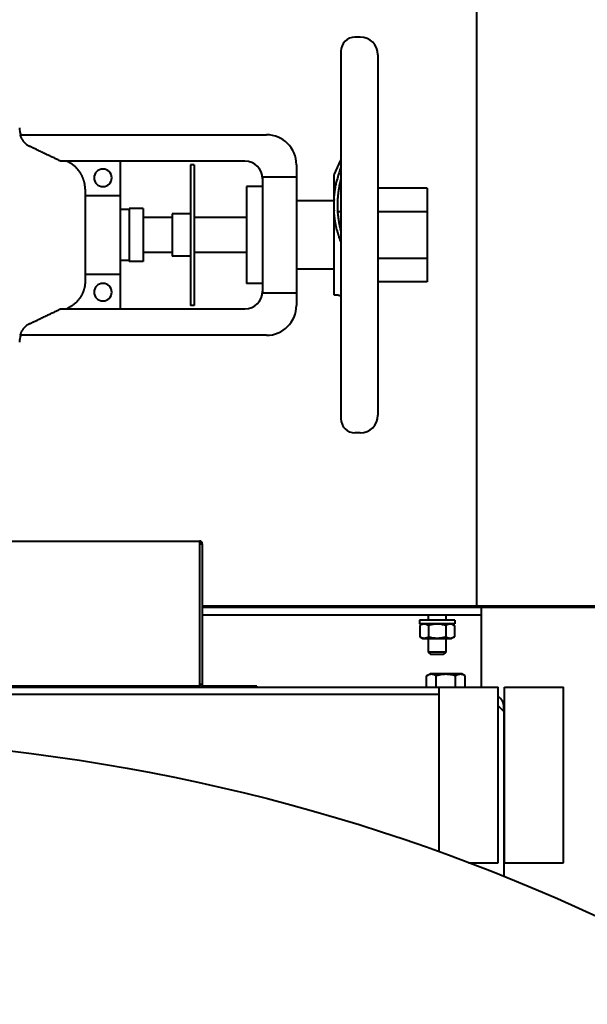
# Model space of a CAD drawing. Header units: millimetres. Extents: x -4428 to 3866, y -3426 to 3855.
# Tile 181 of 191: x 2615 to 2937, y 2861 to 3421. Entities that reach past the tile are written whole.
import ezdxf

# ---------------------------------------------------------------- set-up
doc = ezdxf.new("R2010")
doc.units = ezdxf.units.MM
doc.linetypes.add('K5LT_BASIC', pattern=[0])
doc.layers.add('Системный слой', color=7, linetype='Continuous')

# ---------------------------------------------------------------- blocks, each defined once
blk = doc.blocks.new('U10')
at = {"layer": 'Системный слой', "color": 150, "linetype": 'K5LT_BASIC', "lineweight": 40, "true_color": 0x0080ff}
for p, q in [((2874.43, 3087.57), (2874.43, 3641.57)), ((2808.23, 3411.07), (2805.23, 3411.07)), ((2797.23, 3403.07), (2797.23, 3298.57)), ((2818.23, 3401.07), (2818.23, 3196.07)), ((2614.81, 3355.57), (2754.93, 3355.57)), ((2742.63, 3340.57), (2637.85, 3340.57)), ((2642.02, 3340.16), (2641.14, 3340.57)), ((2671.83, 3340.57), (2671.83, 3320.8)), ((2713.73, 3338.57), (2711.73, 3338.57)), ((2711.73, 3338.57), (2711.73, 3336.2)), ((2713.73, 3338.57), (2713.73, 3336.2)), ((2771.93, 3338.57), (2771.93, 3331.45)), ((2793.32, 3332.77), (2797.23, 3341.18)), ((2711.73, 3336.2), (2711.73, 3305.1)), ((2713.73, 3336.2), (2713.73, 3305.1)), ((2771.93, 3331.45), (2752.63, 3331.45)), ((2752.63, 3331.45), (2752.63, 3265.69)), ((2771.93, 3331.45), (2771.93, 3265.69)), ((2793.23, 3332.35), (2793.23, 3264.79)), ((2743.63, 3326.07), (2743.63, 3271.07)), ((2752.63, 3326.07), (2743.63, 3326.07)), ((2651.83, 3324.67), (2651.83, 3272.48)), ((2671.83, 3320.8), (2651.83, 3320.8)), ((2671.83, 3320.8), (2671.83, 3276.35)), ((2797.23, 3325.13), (2796.04, 3325.13)), ((2846.28, 3325.13), (2818.23, 3325.13)), ((2846.28, 3325.13), (2846.28, 3311.85)), ((2793.23, 3318.07), (2771.93, 3318.07)), ((2676.83, 3313.07), (2671.83, 3313.07)), ((2676.83, 3313.67), (2676.83, 3283.47)), ((2684.83, 3313.67), (2676.83, 3313.67)), ((2684.83, 3313.67), (2684.83, 3283.47)), ((2711.73, 3310.57), (2701.23, 3310.57)), ((2701.23, 3310.57), (2701.23, 3286.57)), ((2797.23, 3311.85), (2795.36, 3311.85)), ((2846.28, 3311.85), (2818.23, 3311.85)), ((2846.28, 3311.85), (2846.28, 3285.29)), ((2701.23, 3308.57), (2684.83, 3308.57)), ((2711.73, 3305.1), (2711.73, 3298.57)), ((2743.63, 3308.57), (2713.73, 3308.57)), ((2713.73, 3305.1), (2713.73, 3298.57)), ((2711.73, 3298.57), (2711.73, 3292.04)), ((2713.73, 3298.57), (2713.73, 3292.04)), ((2797.23, 3298.57), (2797.23, 3194.07)), ((2711.73, 3292.04), (2711.73, 3260.94)), ((2713.73, 3292.04), (2713.73, 3260.94)), ((2701.23, 3288.57), (2684.83, 3288.57)), ((2711.73, 3286.57), (2701.23, 3286.57)), ((2743.63, 3288.57), (2713.73, 3288.57)), ((2676.83, 3284.07), (2671.83, 3284.07)), ((2684.83, 3283.47), (2676.83, 3283.47)), ((2846.28, 3285.29), (2818.23, 3285.29)), ((2846.28, 3285.29), (2846.28, 3272.01)), ((2651.83, 3276.35), (2671.83, 3276.35)), ((2671.83, 3276.35), (2671.83, 3256.57)), ((2793.23, 3279.07), (2771.93, 3279.07)), ((2752.63, 3271.07), (2743.63, 3271.07)), ((2846.28, 3272.01), (2818.23, 3272.01)), ((2752.63, 3265.69), (2771.93, 3265.69)), ((2771.93, 3265.69), (2771.93, 3258.57)), ((2793.32, 3264.57), (2793.26, 3264.57)), ((2793.32, 3264.57), (2794.98, 3264.57)), ((2711.73, 3260.94), (2711.73, 3258.57)), ((2713.73, 3258.57), (2711.73, 3258.57)), ((2713.73, 3260.94), (2713.73, 3258.57)), ((2637.85, 3256.57), (2742.63, 3256.57)), ((2641.14, 3256.57), (2642.02, 3256.98)), ((2754.93, 3241.57), (2614.81, 3241.57)), ((2808.23, 3186.07), (2805.23, 3186.07)), ((2573.08, 3124.57), (2716.93, 3124.57)), ((2716.93, 3124.57), (2716.93, 3123.07)), ((2716.93, 3123.07), (2716.93, 3043.07)), ((2716.93, 3123.07), (2717.43, 3123.07)), ((2717.43, 3123.07), (2718.43, 3123.07)), ((2718.43, 3123.07), (2718.43, 3043.07)), ((2874.43, 3087.57), (2718.43, 3087.57)), ((2718.43, 3087.07), (3149.43, 3087.07)), ((3149.43, 3087.57), (2874.43, 3087.57)), ((2876.93, 3087.07), (2876.93, 3084.37)), ((2718.43, 3082.57), (2876.93, 3082.57)), ((2841.93, 3079.57), (2841.93, 3077.57)), ((2851.93, 3079.57), (2841.93, 3079.57)), ((2846.93, 3082.57), (2846.93, 3079.57)), ((2861.93, 3079.57), (2851.93, 3079.57)), ((2856.93, 3082.57), (2856.93, 3079.57)), ((2861.93, 3079.57), (2861.93, 3077.57)), ((2876.93, 3084.37), (2876.93, 3082.57)), ((2876.93, 3082.57), (2876.93, 3077.07)), ((2851.93, 3077.57), (2841.93, 3077.57)), ((2843.86, 3077.57), (2842.12, 3076.57)), ((2842.12, 3076.57), (2842.12, 3070.18)), ((2847.02, 3076.57), (2847.02, 3070.18)), ((2861.93, 3077.57), (2851.93, 3077.57)), ((2856.84, 3076.57), (2856.84, 3070.18)), ((2860.01, 3077.57), (2861.75, 3076.57)), ((2861.75, 3076.57), (2861.75, 3070.18)), ((2876.93, 3077.07), (2876.93, 3041.57)), ((2842.12, 3070.18), (2843.86, 3069.17)), ((2843.86, 3069.17), (2860.01, 3069.17)), ((2846.93, 3069.17), (2846.93, 3061.47)), ((2856.93, 3069.17), (2856.93, 3061.47)), ((2861.75, 3070.18), (2860.01, 3069.17)), ((2856.93, 3061.47), (2846.93, 3061.47)), ((2846.93, 3061.47), (2848.43, 3059.97)), ((2855.43, 3059.97), (2848.43, 3059.97)), ((2856.93, 3061.47), (2855.43, 3059.97)), ((2845.96, 3047.95), (2847.91, 3049.07)), ((2845.96, 3041.57), (2845.96, 3047.95)), ((2865.96, 3049.07), (2847.91, 3049.07)), ((2851.45, 3041.57), (2851.45, 3047.95)), ((2862.42, 3041.57), (2862.42, 3047.95)), ((2867.9, 3047.95), (2865.96, 3049.07)), ((2867.9, 3041.57), (2867.9, 3047.95)), ((2110.68, 3041.57), (2853.18, 3041.57)), ((2716.93, 3042.07), (2535.93, 3042.07)), ((2717.43, 3043.07), (2716.93, 3043.07)), ((2716.93, 3043.07), (2716.93, 3042.07)), ((2716.93, 3042.07), (2716.93, 3041.57)), ((2718.43, 3043.07), (2717.43, 3043.07)), ((2749.43, 3042.07), (2719.43, 3042.07)), ((2749.43, 3042.07), (2749.43, 3041.57)), ((2853.18, 2947.72), (2853.18, 3041.57)), ((2853.18, 3041.57), (2886.68, 3041.57)), ((2886.68, 2941.57), (2886.68, 3041.57)), ((2890.18, 2941.57), (2890.18, 3041.57)), ((2890.18, 3041.57), (2923.68, 3041.57)), ((2923.68, 2941.57), (2923.68, 3041.57)), ((2110.68, 3037.57), (2853.18, 3037.57)), ((2889.93, 3027.57), (2886.68, 3030.82)), ((2889.93, 3027.57), (2889.93, 3030.07)), ((2889.93, 3027.57), (2889.93, 2933.72)), ((2869.81, 2941.57), (2886.68, 2941.57)), ((2890.18, 2941.57), (2923.68, 2941.57))]:
    blk.add_line(p, q, dxfattribs=at)
blk.add_circle((2481.93, 1917.57), 1095, dxfattribs=at)
for centre, radius, start, end in [((2805.23, 3403.07), 8, 90, 180), ((2808.23, 3401.07), 10, 0, 90), ((2624.43, 3359.54), 10, 180, 203.3952), ((2754.93, 3338.57), 17, 0, 90), ((2742.63, 3330.57), 10, 0, 90), ((2661.93, 3331.07), 5, 90, 270), ((2661.93, 3331.07), 5, 270, 90), ((2794.23, 3332.35), 1, 155.0782, 180), ((2661.93, 3266.07), 5, 90, 270), ((2661.93, 3266.07), 5, 270, 90), ((2742.63, 3266.57), 10, 270, 0), ((2794.23, 3264.79), 1, 180, 192.7665), ((2754.93, 3258.57), 17, 270, 0), ((2624.43, 3237.6), 10, 156.6048, 180), ((2805.23, 3194.07), 8, 180, 270), ((2808.23, 3196.07), 10, 270, 0), ((2716.93, 3123.07), 1.5, 0, 90), ((2716.93, 3123.07), 1, 0, 90), ((2719.43, 3043.07), 1.5, 180, 270), ((2719.43, 3043.07), 1, 180, 270), ((2882.43, 3030.07), 7.5, 0, 55.4819)]:
    blk.add_arc(centre, radius, start, end, dxfattribs=at)
for points, knots in [([(2614.81, 3355.57), (2614.83, 3355.49), (2614.86, 3355.4), (2614.88, 3355.31), (2614.91, 3355.23), (2614.94, 3355.14), (2614.97, 3355.05), (2615.02, 3354.88), (2615.08, 3354.71), (2615.15, 3354.54), (2615.22, 3354.37), (2615.29, 3354.21), (2615.36, 3354.04), (2615.44, 3353.88), (2615.52, 3353.71), (2615.6, 3353.55), (2615.69, 3353.39), (2615.78, 3353.23), (2615.87, 3353.07), (2615.96, 3352.92), (2616.06, 3352.76), (2616.16, 3352.61), (2616.26, 3352.46), (2616.36, 3352.31), (2616.47, 3352.16), (2616.58, 3352.02), (2616.69, 3351.88), (2616.8, 3351.74), (2616.92, 3351.6), (2617.04, 3351.46), (2617.16, 3351.33), (2617.28, 3351.2), (2617.41, 3351.07), (2617.54, 3350.94), (2617.67, 3350.81), (2617.8, 3350.69), (2617.94, 3350.57), (2618.08, 3350.45), (2618.22, 3350.33), (2618.36, 3350.22), (2618.5, 3350.11), (2618.65, 3350), (2618.8, 3349.9), (2618.95, 3349.79), (2619.1, 3349.69), (2619.25, 3349.6), (2619.41, 3349.5), (2619.56, 3349.41), (2619.72, 3349.32), (2619.8, 3349.28), (2619.88, 3349.24), (2619.96, 3349.19), (2620.04, 3349.15), (2620.12, 3349.11), (2620.2, 3349.07)], [0, 0, 0, 0, 0.27075, 0.27075, 0.27075, 0.541585, 0.541585, 0.541585, 1.084999, 1.084999, 1.084999, 1.630153, 1.630153, 1.630153, 2.176282, 2.176282, 2.176282, 2.722588, 2.722588, 2.722588, 3.268275, 3.268275, 3.268275, 3.812583, 3.812583, 3.812583, 4.354826, 4.354826, 4.354826, 4.896987, 4.896987, 4.896987, 5.44131, 5.44131, 5.44131, 5.987011, 5.987011, 5.987011, 6.533251, 6.533251, 6.533251, 7.079186, 7.079186, 7.079186, 7.624002, 7.624002, 7.624002, 8.166958, 8.166958, 8.166958, 8.437608, 8.437608, 8.437608, 8.708632, 8.708632, 8.708632, 8.708632]), ([(2651.83, 3324.67), (2651.83, 3324.87), (2651.83, 3325.07), (2651.82, 3325.28), (2651.81, 3325.48), (2651.8, 3325.68), (2651.79, 3325.88), (2651.77, 3326.08), (2651.76, 3326.28), (2651.74, 3326.48), (2651.71, 3326.68), (2651.69, 3326.88), (2651.66, 3327.08), (2651.63, 3327.28), (2651.6, 3327.48), (2651.57, 3327.68), (2651.53, 3327.87), (2651.49, 3328.07), (2651.45, 3328.27), (2651.41, 3328.46), (2651.36, 3328.66), (2651.31, 3328.86), (2651.27, 3329.05), (2651.21, 3329.25), (2651.16, 3329.44), (2651.1, 3329.64), (2651.04, 3329.83), (2650.98, 3330.02), (2650.92, 3330.21), (2650.85, 3330.4), (2650.78, 3330.59), (2650.71, 3330.78), (2650.64, 3330.97), (2650.56, 3331.16), (2650.48, 3331.35), (2650.41, 3331.53), (2650.32, 3331.72), (2650.24, 3331.9), (2650.15, 3332.09), (2650.06, 3332.27), (2649.97, 3332.45), (2649.88, 3332.63), (2649.79, 3332.8), (2649.69, 3332.98), (2649.59, 3333.16), (2649.49, 3333.33), (2649.39, 3333.51), (2649.29, 3333.68), (2649.18, 3333.85), (2649.07, 3334.02), (2648.96, 3334.18), (2648.85, 3334.35), (2648.73, 3334.52), (2648.62, 3334.68), (2648.5, 3334.84), (2648.38, 3335), (2648.26, 3335.16), (2648.13, 3335.32), (2648.01, 3335.48), (2647.88, 3335.64), (2647.75, 3335.79), (2647.62, 3335.95), (2647.48, 3336.1), (2647.34, 3336.25), (2647.21, 3336.4), (2647.07, 3336.54), (2646.93, 3336.69), (2646.79, 3336.83), (2646.64, 3336.97), (2646.49, 3337.11), (2646.35, 3337.25), (2646.2, 3337.39), (2646.05, 3337.52), (2645.89, 3337.65), (2645.74, 3337.79), (2645.58, 3337.91), (2645.43, 3338.04), (2645.27, 3338.17), (2645.11, 3338.29), (2644.95, 3338.41), (2644.79, 3338.53), (2644.63, 3338.64), (2644.46, 3338.76), (2644.3, 3338.87), (2644.13, 3338.98), (2643.96, 3339.09), (2643.79, 3339.2), (2643.62, 3339.31), (2643.45, 3339.41), (2643.27, 3339.51), (2643.09, 3339.61), (2642.92, 3339.71), (2642.74, 3339.8), (2642.56, 3339.9), (2642.38, 3339.99), (2642.2, 3340.08), (2642.02, 3340.16)], [0, 0, 0, 0, 0.606811, 0.606811, 0.606811, 1.212899, 1.212899, 1.212899, 1.817898, 1.817898, 1.817898, 2.421469, 2.421469, 2.421469, 3.023362, 3.023362, 3.023362, 3.625857, 3.625857, 3.625857, 4.230023, 4.230023, 4.230023, 4.835514, 4.835514, 4.835514, 5.44196, 5.44196, 5.44196, 6.04897, 6.04897, 6.04897, 6.656145, 6.656145, 6.656145, 7.263083, 7.263083, 7.263083, 7.86939, 7.86939, 7.86939, 8.474684, 8.474684, 8.474684, 9.078608, 9.078608, 9.078608, 9.680834, 9.680834, 9.680834, 10.282956, 10.282956, 10.282956, 10.886815, 10.886815, 10.886815, 11.492074, 11.492074, 11.492074, 12.098365, 12.098365, 12.098365, 12.705296, 12.705296, 12.705296, 13.312464, 13.312464, 13.312464, 13.919462, 13.919462, 13.919462, 14.52589, 14.52589, 14.52589, 15.131355, 15.131355, 15.131355, 15.73549, 15.73549, 15.73549, 16.337956, 16.337956, 16.337956, 16.939887, 16.939887, 16.939887, 17.543551, 17.543551, 17.543551, 18.14866, 18.14866, 18.14866, 18.754849, 18.754849, 18.754849, 19.361726, 19.361726, 19.361726, 19.361726]), ([(2797.23, 3337.39), (2797.05, 3336.87), (2796.76, 3336.03), (2796.35, 3334.74), (2795.72, 3332.71), (2795.26, 3331.02), (2794.98, 3329.79)], [0, 0, 0, 0, 1.407265, 2.287733, 3.532423, 7, 7, 7, 7]), ([(2793.32, 3318.77), (2793.37, 3319.58), (2793.49, 3321.08), (2793.75, 3323.26), (2794.01, 3324.96), (2794.25, 3326.35), (2794.54, 3327.83), (2794.79, 3329), (2794.98, 3329.79)], [0, 0, 0, 0, 1.960043, 3.65897, 5.385094, 6.151556, 7.099712, 9, 9, 9, 9]), ([(2796.98, 3329.79), (2796.79, 3329.01), (2796.51, 3327.69), (2796.13, 3325.68), (2795.83, 3323.82), (2795.57, 3321.85), (2795.39, 3319.88), (2795.26, 3317.78), (2795.23, 3316.32), (2795.23, 3315.57)], [0, 0, 0, 0, 1.611517, 2.771183, 4.271755, 5.577135, 6.990562, 8.472642, 10, 10, 10, 10]), ([(2793.32, 3318.77), (2793.32, 3318.71), (2793.32, 3318.64), (2793.31, 3318.57), (2793.31, 3318.51), (2793.31, 3318.44), (2793.3, 3318.37), (2793.3, 3318.24), (2793.29, 3318.11), (2793.29, 3317.97), (2793.28, 3317.84), (2793.28, 3317.71), (2793.28, 3317.57), (2793.27, 3317.44), (2793.27, 3317.31), (2793.27, 3317.17), (2793.27, 3317.04), (2793.26, 3316.91), (2793.26, 3316.77), (2793.26, 3316.64), (2793.26, 3316.51), (2793.26, 3316.24), (2793.26, 3316.11), (2793.26, 3315.84), (2793.26, 3315.71), (2793.26, 3315.44), (2793.26, 3315.31), (2793.26, 3315.04), (2793.26, 3314.91), (2793.26, 3314.64), (2793.26, 3314.51), (2793.26, 3314.37), (2793.26, 3314.24), (2793.27, 3314.11), (2793.27, 3313.97), (2793.27, 3313.84), (2793.27, 3313.7), (2793.28, 3313.57), (2793.28, 3313.44), (2793.28, 3313.3), (2793.29, 3313.17), (2793.29, 3313.04), (2793.3, 3312.9), (2793.3, 3312.77), (2793.31, 3312.7), (2793.31, 3312.64), (2793.31, 3312.57), (2793.32, 3312.5), (2793.32, 3312.44), (2793.32, 3312.37)], [0, 0, 0, 0, 0.231482, 0.231482, 0.231482, 0.462925, 0.462925, 0.462925, 0.925468, 0.925468, 0.925468, 1.387555, 1.387555, 1.387555, 1.849638, 1.849638, 1.849638, 2.311718, 2.311718, 2.311718, 2.773795, 2.773795, 3.235872, 3.235872, 3.697948, 3.697948, 4.160024, 4.160024, 4.6221, 4.6221, 5.084177, 5.084177, 5.084177, 5.546258, 5.546258, 5.546258, 6.008341, 6.008341, 6.008341, 6.470428, 6.470428, 6.470428, 6.932971, 6.932971, 6.932971, 7.164414, 7.164414, 7.164414, 7.395896, 7.395896, 7.395896, 7.395896]), ([(2795.23, 3315.57), (2795.23, 3314.86), (2795.26, 3313.48), (2795.37, 3311.51), (2795.54, 3309.57), (2795.76, 3307.83), (2796.01, 3306.16), (2796.24, 3304.85), (2796.55, 3303.23), (2796.8, 3302.13), (2796.98, 3301.36)], [0, 0, 0, 0, 1.60609, 3.137559, 4.542184, 6.157508, 7.239829, 8.449926, 9.237765, 11, 11, 11, 11]), ([(2794.98, 3301.36), (2795.04, 3301.07), (2795.11, 3300.79), (2795.18, 3300.51), (2795.25, 3300.24), (2795.33, 3299.96), (2795.4, 3299.69), (2795.48, 3299.41), (2795.55, 3299.14), (2795.63, 3298.87), (2795.68, 3298.74), (2795.72, 3298.6), (2795.76, 3298.47), (2795.8, 3298.33), (2795.84, 3298.2), (2795.88, 3298.07), (2796.05, 3297.54), (2796.23, 3297.01), (2796.41, 3296.49), (2796.51, 3296.24), (2796.6, 3295.98), (2796.7, 3295.73), (2796.79, 3295.47), (2796.89, 3295.22), (2796.99, 3294.97), (2797.07, 3294.77), (2797.15, 3294.57), (2797.23, 3294.38)], [0, 0, 0, 0, 0.996357, 0.996357, 0.996357, 1.99216, 1.99216, 1.99216, 2.987025, 2.987025, 2.987025, 3.483978, 3.483978, 3.483978, 3.980839, 3.980839, 3.980839, 5.969853, 5.969853, 5.969853, 6.965156, 6.965156, 6.965156, 7.960838, 7.960838, 7.960838, 8.746879, 8.746879, 8.746879, 8.746879]), ([(2651.83, 3272.48), (2651.83, 3272.27), (2651.83, 3272.07), (2651.82, 3271.87), (2651.81, 3271.67), (2651.8, 3271.47), (2651.79, 3271.26), (2651.77, 3271.06), (2651.76, 3270.86), (2651.74, 3270.66), (2651.71, 3270.46), (2651.69, 3270.26), (2651.66, 3270.06), (2651.63, 3269.86), (2651.6, 3269.67), (2651.57, 3269.47), (2651.53, 3269.27), (2651.49, 3269.07), (2651.45, 3268.88), (2651.41, 3268.68), (2651.36, 3268.48), (2651.31, 3268.29), (2651.27, 3268.09), (2651.21, 3267.9), (2651.16, 3267.7), (2651.1, 3267.51), (2651.04, 3267.32), (2650.98, 3267.12), (2650.92, 3266.93), (2650.85, 3266.74), (2650.78, 3266.55), (2650.71, 3266.36), (2650.64, 3266.17), (2650.56, 3265.98), (2650.48, 3265.8), (2650.41, 3265.61), (2650.32, 3265.43), (2650.24, 3265.24), (2650.15, 3265.06), (2650.06, 3264.88), (2649.97, 3264.7), (2649.88, 3264.52), (2649.79, 3264.34), (2649.69, 3264.16), (2649.59, 3263.99), (2649.49, 3263.81), (2649.39, 3263.64), (2649.29, 3263.47), (2649.18, 3263.3), (2649.07, 3263.13), (2648.96, 3262.96), (2648.85, 3262.8), (2648.73, 3262.63), (2648.62, 3262.47), (2648.5, 3262.3), (2648.38, 3262.14), (2648.26, 3261.98), (2648.13, 3261.82), (2648.01, 3261.66), (2647.88, 3261.51), (2647.75, 3261.35), (2647.62, 3261.2), (2647.48, 3261.05), (2647.34, 3260.9), (2647.21, 3260.75), (2647.07, 3260.6), (2646.93, 3260.46), (2646.79, 3260.31), (2646.64, 3260.17), (2646.49, 3260.03), (2646.35, 3259.89), (2646.2, 3259.76), (2646.05, 3259.62), (2645.89, 3259.49), (2645.74, 3259.36), (2645.58, 3259.23), (2645.43, 3259.1), (2645.27, 3258.98), (2645.11, 3258.86), (2644.95, 3258.74), (2644.79, 3258.62), (2644.63, 3258.5), (2644.46, 3258.38), (2644.3, 3258.27), (2644.13, 3258.16), (2643.96, 3258.05), (2643.79, 3257.94), (2643.62, 3257.84), (2643.45, 3257.74), (2643.27, 3257.63), (2643.09, 3257.54), (2642.92, 3257.44), (2642.74, 3257.34), (2642.56, 3257.25), (2642.38, 3257.16), (2642.2, 3257.07), (2642.02, 3256.98)], [0, 0, 0, 0, 0.606811, 0.606811, 0.606811, 1.212899, 1.212899, 1.212899, 1.817898, 1.817898, 1.817898, 2.421469, 2.421469, 2.421469, 3.023362, 3.023362, 3.023362, 3.625857, 3.625857, 3.625857, 4.230023, 4.230023, 4.230023, 4.835514, 4.835514, 4.835514, 5.44196, 5.44196, 5.44196, 6.04897, 6.04897, 6.04897, 6.656145, 6.656145, 6.656145, 7.263083, 7.263083, 7.263083, 7.86939, 7.86939, 7.86939, 8.474684, 8.474684, 8.474684, 9.078608, 9.078608, 9.078608, 9.680834, 9.680834, 9.680834, 10.282956, 10.282956, 10.282956, 10.886815, 10.886815, 10.886815, 11.492074, 11.492074, 11.492074, 12.098365, 12.098365, 12.098365, 12.705296, 12.705296, 12.705296, 13.312464, 13.312464, 13.312464, 13.919462, 13.919462, 13.919462, 14.52589, 14.52589, 14.52589, 15.131355, 15.131355, 15.131355, 15.73549, 15.73549, 15.73549, 16.337956, 16.337956, 16.337956, 16.939887, 16.939887, 16.939887, 17.543551, 17.543551, 17.543551, 18.14866, 18.14866, 18.14866, 18.754849, 18.754849, 18.754849, 19.361726, 19.361726, 19.361726, 19.361726]), ([(2794.98, 3264.57), (2795.04, 3264.57), (2795.11, 3264.57), (2795.18, 3264.56), (2795.25, 3264.56), (2795.33, 3264.55), (2795.4, 3264.54), (2795.48, 3264.53), (2795.56, 3264.51), (2795.64, 3264.5), (2795.72, 3264.48), (2795.8, 3264.46), (2795.88, 3264.44), (2795.97, 3264.42), (2796.06, 3264.39), (2796.14, 3264.37), (2796.23, 3264.34), (2796.32, 3264.31), (2796.42, 3264.28), (2796.51, 3264.25), (2796.6, 3264.21), (2796.7, 3264.17), (2796.8, 3264.14), (2796.89, 3264.1), (2796.99, 3264.05), (2797.07, 3264.02), (2797.15, 3263.98), (2797.23, 3263.95)], [0, 0, 0, 0, 0.997087, 0.997087, 0.997087, 1.994336, 1.994336, 1.994336, 2.991458, 2.991458, 2.991458, 3.988125, 3.988125, 3.988125, 4.98398, 4.98398, 4.98398, 5.978637, 5.978637, 5.978637, 6.972363, 6.972363, 6.972363, 7.966607, 7.966607, 7.966607, 8.746885, 8.746885, 8.746885, 8.746885]), ([(2620.2, 3248.07), (2620.12, 3248.03), (2620.04, 3247.99), (2619.96, 3247.95), (2619.88, 3247.91), (2619.8, 3247.87), (2619.72, 3247.82), (2619.56, 3247.74), (2619.41, 3247.65), (2619.25, 3247.55), (2619.1, 3247.45), (2618.95, 3247.35), (2618.8, 3247.25), (2618.65, 3247.15), (2618.5, 3247.04), (2618.36, 3246.92), (2618.22, 3246.81), (2618.08, 3246.7), (2617.94, 3246.58), (2617.8, 3246.46), (2617.67, 3246.33), (2617.54, 3246.21), (2617.41, 3246.08), (2617.28, 3245.95), (2617.16, 3245.82), (2617.04, 3245.68), (2616.92, 3245.55), (2616.8, 3245.41), (2616.69, 3245.27), (2616.58, 3245.13), (2616.47, 3244.98), (2616.36, 3244.83), (2616.26, 3244.69), (2616.16, 3244.53), (2616.06, 3244.38), (2615.96, 3244.23), (2615.87, 3244.07), (2615.78, 3243.91), (2615.69, 3243.76), (2615.6, 3243.59), (2615.52, 3243.43), (2615.44, 3243.27), (2615.36, 3243.1), (2615.29, 3242.94), (2615.22, 3242.77), (2615.15, 3242.6), (2615.08, 3242.43), (2615.02, 3242.26), (2614.97, 3242.09), (2614.94, 3242), (2614.91, 3241.92), (2614.88, 3241.83), (2614.86, 3241.75), (2614.83, 3241.66), (2614.81, 3241.57)], [0, 0, 0, 0, 0.271024, 0.271024, 0.271024, 0.541674, 0.541674, 0.541674, 1.08463, 1.08463, 1.08463, 1.629446, 1.629446, 1.629446, 2.175381, 2.175381, 2.175381, 2.721621, 2.721621, 2.721621, 3.267322, 3.267322, 3.267322, 3.811645, 3.811645, 3.811645, 4.353806, 4.353806, 4.353806, 4.896049, 4.896049, 4.896049, 5.440357, 5.440357, 5.440357, 5.986044, 5.986044, 5.986044, 6.53235, 6.53235, 6.53235, 7.078479, 7.078479, 7.078479, 7.623633, 7.623633, 7.623633, 8.167047, 8.167047, 8.167047, 8.437882, 8.437882, 8.437882, 8.708632, 8.708632, 8.708632, 8.708632]), ([(2847.02, 3076.57), (2846.71, 3076.75), (2846.3, 3076.95), (2845.75, 3077.14), (2845.43, 3077.23), (2845.1, 3077.29), (2844.8, 3077.32), (2844.51, 3077.33), (2844.19, 3077.31), (2843.83, 3077.26), (2843.4, 3077.15), (2842.83, 3076.95), (2842.39, 3076.72), (2842.12, 3076.57)], [0, 0, 0, 0, 2.750356, 3.588044, 4.637308, 5.492849, 6.359079, 7.188001, 7.964308, 9.085494, 10.187714, 11.611112, 14, 14, 14, 14]), ([(2856.84, 3076.57), (2856.61, 3076.63), (2856.02, 3076.79), (2854.96, 3077.04), (2853.89, 3077.21), (2853.07, 3077.29), (2852.61, 3077.31), (2852.31, 3077.32), (2852.06, 3077.33), (2851.8, 3077.33), (2851.46, 3077.32), (2851.05, 3077.3), (2850.47, 3077.26), (2849.63, 3077.16), (2848.68, 3076.99), (2847.78, 3076.78), (2847.27, 3076.64), (2847.02, 3076.57)], [0, 0, 0, 0, 3.152296, 8.024027, 14.430358, 17.4743, 18.996271, 20.518242, 21.409855, 22.301468, 24.084694, 25.867919, 27.651145, 31.792504, 37.072525, 40.536262, 44, 44, 44, 44]), ([(2861.75, 3076.57), (2861.43, 3076.75), (2861.02, 3076.95), (2860.48, 3077.14), (2860.15, 3077.23), (2859.83, 3077.29), (2859.52, 3077.32), (2859.23, 3077.33), (2858.91, 3077.31), (2858.55, 3077.26), (2858.12, 3077.15), (2857.55, 3076.95), (2857.11, 3076.72), (2856.84, 3076.57)], [0, 0, 0, 0, 2.750356, 3.588044, 4.637308, 5.492849, 6.359079, 7.188001, 7.964308, 9.085494, 10.187714, 11.611112, 14, 14, 14, 14]), ([(2842.12, 3070.18), (2842.43, 3070), (2842.84, 3069.79), (2843.38, 3069.6), (2843.71, 3069.51), (2844.03, 3069.45), (2844.34, 3069.42), (2844.63, 3069.41), (2844.95, 3069.43), (2845.31, 3069.48), (2845.74, 3069.59), (2846.31, 3069.8), (2846.75, 3070.02), (2847.02, 3070.18)], [0, 0, 0, 0, 2.750356, 3.588044, 4.637308, 5.492849, 6.359079, 7.188001, 7.964308, 9.085494, 10.187714, 11.611112, 14, 14, 14, 14]), ([(2847.02, 3070.18), (2847.25, 3070.11), (2847.84, 3069.95), (2848.9, 3069.71), (2849.97, 3069.53), (2850.79, 3069.46), (2851.25, 3069.43), (2851.55, 3069.42), (2851.8, 3069.42), (2852.07, 3069.42), (2852.4, 3069.42), (2852.81, 3069.44), (2853.39, 3069.48), (2854.23, 3069.58), (2855.18, 3069.76), (2856.08, 3069.97), (2856.59, 3070.1), (2856.84, 3070.18)], [0, 0, 0, 0, 3.152296, 8.024027, 14.430358, 17.4743, 18.996271, 20.518242, 21.409855, 22.301468, 24.084694, 25.867919, 27.651145, 31.792504, 37.072525, 40.536262, 44, 44, 44, 44]), ([(2856.84, 3070.18), (2857.15, 3070), (2857.57, 3069.79), (2858.11, 3069.6), (2858.43, 3069.51), (2858.76, 3069.45), (2859.06, 3069.42), (2859.35, 3069.41), (2859.68, 3069.43), (2860.03, 3069.48), (2860.46, 3069.59), (2861.03, 3069.8), (2861.47, 3070.02), (2861.75, 3070.18)], [0, 0, 0, 0, 2.750356, 3.588044, 4.637308, 5.492849, 6.359079, 7.188001, 7.964308, 9.085494, 10.187714, 11.611112, 14, 14, 14, 14]), ([(2851.45, 3047.95), (2851.2, 3048.09), (2850.81, 3048.3), (2850.27, 3048.51), (2849.86, 3048.64), (2849.49, 3048.73), (2849.1, 3048.78), (2848.72, 3048.8), (2848.35, 3048.79), (2847.97, 3048.74), (2847.59, 3048.66), (2847.03, 3048.48), (2846.49, 3048.24), (2846.09, 3048.02), (2845.96, 3047.95)], [0, 0, 0, 0, 2.031939, 3.311633, 4.396645, 5.423589, 6.350589, 7.49983, 8.533187, 9.335775, 10.524184, 11.684847, 13.915004, 15, 15, 15, 15]), ([(2862.42, 3047.95), (2862.16, 3048.02), (2861.51, 3048.2), (2860.32, 3048.48), (2859.13, 3048.67), (2858.2, 3048.75), (2857.69, 3048.78), (2857.36, 3048.79), (2857.08, 3048.8), (2856.78, 3048.8), (2856.4, 3048.79), (2855.95, 3048.77), (2855.3, 3048.72), (2854.36, 3048.61), (2853.29, 3048.42), (2852.29, 3048.18), (2851.73, 3048.03), (2851.45, 3047.95)], [0, 0, 0, 0, 3.152296, 8.024027, 14.430358, 17.4743, 18.996271, 20.518242, 21.409855, 22.301468, 24.084694, 25.867919, 27.651145, 31.792504, 37.072525, 40.536262, 44, 44, 44, 44]), ([(2867.9, 3047.95), (2867.66, 3048.09), (2867.26, 3048.3), (2866.73, 3048.51), (2866.31, 3048.64), (2865.94, 3048.73), (2865.56, 3048.78), (2865.17, 3048.8), (2864.8, 3048.79), (2864.43, 3048.74), (2864.04, 3048.66), (2863.48, 3048.48), (2862.94, 3048.24), (2862.54, 3048.02), (2862.42, 3047.95)], [0, 0, 0, 0, 2.031939, 3.311633, 4.396645, 5.423589, 6.350589, 7.49983, 8.533187, 9.335775, 10.524184, 11.684847, 13.915004, 15, 15, 15, 15])]:
    blk.add_open_spline(points, degree=3, knots=knots, dxfattribs=at)
for points, weights in [([(2637.85, 3340.57), (2629.84, 3344.46), (2620.2, 3349.07)], [1.00211535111, 1.00503999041, 1]), ([(2794.98, 3301.36), (2793.63, 3307.14), (2793.32, 3312.37)], [1.09693700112, 1.06410481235, 1]), ([(2620.2, 3248.07), (2629.84, 3252.69), (2637.85, 3256.57)], [1, 1.00503999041, 1.00211535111])]:
    blk.add_rational_spline(points, weights, degree=2, dxfattribs=at)
for points in [[(2797.23, 3330.84), (2797.14, 3330.49), (2797.06, 3330.14), (2796.98, 3329.79)], [(2796.98, 3301.36), (2797.06, 3301.01), (2797.14, 3300.66), (2797.23, 3300.32)]]:
    blk.add_open_spline(points, degree=3, dxfattribs=at)

msp = doc.modelspace()

# ---------------------------------------------------------------- block references
at = {"layer": 'Системный слой'}
msp.add_blockref('U10', (0, 0), dxfattribs=at)

doc.saveas('drawing.dxf')
